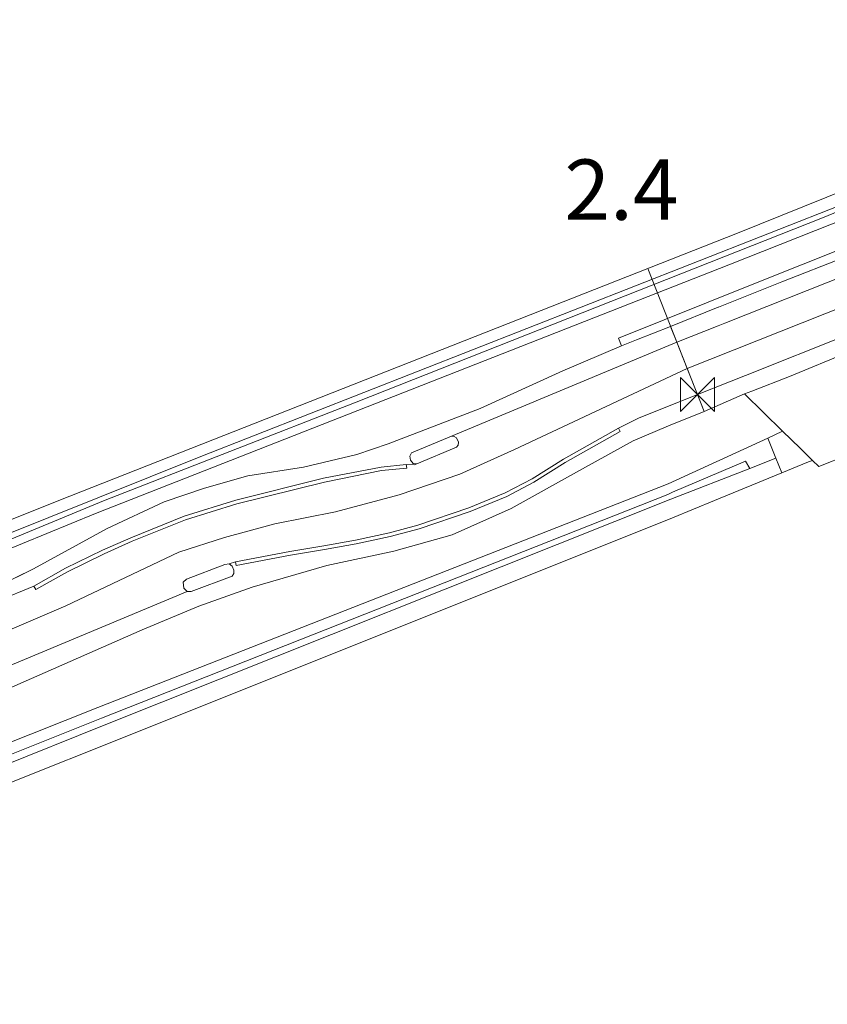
# Model space of a CAD drawing. Extents: x 140829 to 145054, y 448512 to 451778.
# Tile 69 of 152: x 142955 to 143008, y 450009 to 450075. Entities that reach past the tile are written whole.
import ezdxf

# ---------------------------------------------------------------- set-up
doc = ezdxf.new("R2010")
doc.units = 0
doc.header["$MEASUREMENT"] = 0
for name, color, linetype in [('geometrie2dBegroeidTerreindeel', 7, 'Continuous'), ('geometrie2dOndersteunendWaterdeel', 7, 'Continuous'), ('geometrie2dOndersteunendWegdeel', 7, 'Continuous'), ('geometrie2dWaterdeel', 7, 'Continuous'), ('geometrie2dWegdeel', 7, 'Continuous'), ('geometrie2dWeginrichtingselement', 7, 'Continuous'), ('HMPAL', 1, 'Continuous'), ('PPALHM', 10, 'Continuous')]:
    doc.layers.add(name, color=color, linetype=linetype)
doc.styles.get("Standard").update_dxf_attribs({"font": 'arial.ttf'})

msp = doc.modelspace()

# ---------------------------------------------------------------- linework, layer by layer
at = {"layer": 'geometrie2dBegroeidTerreindeel', "linetype": 'Continuous', "lineweight": 0}
for p, q in [((143021.03, 450068.061), (143002.173, 450060.445)), ((143002.173, 450060.445), (142957.113, 450042.719)), ((143007.576, 450044.972), (143012.188, 450046.838)), ((143005.112, 450044.548), (143006.882, 450045.277)), ((143006.882, 450045.277), (143007.155, 450045.382)), ((143007.155, 450045.382), (143007.576, 450044.972)), ((143000.657, 450042.714), (143005.112, 450044.548)), ((142957.113, 450042.719), (142940.479, 450036.019)), ((142997.857, 450041.566), (143000.657, 450042.714)), ((142962.406, 450027.387), (142997.857, 450041.566)), ((142934.208, 450016.207), (142962.406, 450027.387))]:
    msp.add_line(p, q, dxfattribs=at)
at = {"layer": 'geometrie2dOndersteunendWaterdeel', "linetype": 'Continuous', "lineweight": 0}
for p, q in [((143042.633, 450074.615), (143001.6, 450058.354)), ((143002.173, 450060.445), (143021.03, 450068.061)), ((143007.809, 450061.481), (143024.77, 450068.307)), ((143017.376, 450065.621), (142999.004, 450058.366)), ((142976.862, 450049.253), (143007.809, 450061.481)), ((142957.113, 450042.719), (143002.173, 450060.445)), ((143001.6, 450058.354), (142959.562, 450041.85)), ((142999.004, 450058.366), (142966.559, 450045.643)), ((142960.083, 450042.689), (142976.862, 450049.253)), ((142997.565, 450043.819), (143004.191, 450046.856)), ((143004.191, 450046.856), (143004.716, 450045.539)), ((142966.559, 450045.643), (142951.964, 450039.806)), ((143002.699, 450045.338), (142997.859, 450043.269)), ((143002.999, 450044.848), (143002.699, 450045.338)), ((143002.999, 450044.848), (143004.716, 450045.539)), ((143004.716, 450045.539), (143002.999, 450044.848)), ((143004.716, 450045.539), (143005.112, 450044.548)), ((142997.74, 450042.813), (143002.999, 450044.848)), ((143005.112, 450044.548), (143000.657, 450042.714)), ((142959.718, 450028.991), (142997.565, 450043.819)), ((142997.859, 450043.269), (142997.56, 450043.129)), ((142940.479, 450036.019), (142957.113, 450042.719)), ((142943.641, 450035.921), (142960.083, 450042.689)), ((142997.56, 450043.129), (142959.965, 450028.276)), ((142960.25, 450027.856), (142997.74, 450042.813)), ((143000.657, 450042.714), (142997.857, 450041.566)), ((142959.562, 450041.85), (142953.034, 450039.18)), ((142997.857, 450041.566), (142962.406, 450027.387)), ((142936.473, 450019.743), (142959.718, 450028.991)), ((142959.965, 450028.276), (142936.751, 450019.012)), ((142936.941, 450018.509), (142960.25, 450027.856)), ((142962.406, 450027.387), (142934.208, 450016.207))]:
    msp.add_line(p, q, dxfattribs=at)
at = {"layer": 'geometrie2dOndersteunendWegdeel', "linetype": 'Continuous', "lineweight": 0}
for p, q in [((143001.6, 450058.354), (143042.633, 450074.615)), ((143003.266, 450057.094), (143010.302, 450059.901)), ((143010.302, 450059.901), (143003.266, 450057.094)), ((143009.308, 450058.873), (143005.109, 450057.215)), ((142959.562, 450041.85), (143001.6, 450058.354)), ((142994.278, 450053.494), (143003.266, 450057.094)), ((143003.266, 450057.094), (142994.278, 450053.494)), ((143005.109, 450057.215), (143000.914, 450055.541)), ((143000.899, 450055.535), (142997.73, 450054.272)), ((143000.914, 450055.541), (143000.899, 450055.535)), ((143000.914, 450055.541), (143000.914, 450055.541)), ((142997.73, 450054.272), (142995.474, 450053.372)), ((142994.481, 450052.983), (142990.584, 450051.312)), ((142994.481, 450052.983), (142994.278, 450053.494)), ((142994.278, 450053.494), (142994.481, 450052.983)), ((142995.474, 450053.372), (142994.481, 450052.983)), ((142990.584, 450051.312), (142985.103, 450048.834)), ((142999.967, 450048.622), (143002.64, 450049.796)), ((143002.64, 450049.796), (143005.169, 450047.323)), ((142985.103, 450048.834), (142978.989, 450046.484)), ((142997.597, 450047.666), (142999.967, 450048.622)), ((142990.617, 450045.465), (142994.266, 450047.513)), ((142994.389, 450047.294), (142990.745, 450045.248)), ((142994.266, 450047.513), (142994.389, 450047.294)), ((142995.24, 450046.678), (142997.597, 450047.666)), ((143005.169, 450047.323), (143004.191, 450046.856)), ((143004.191, 450046.856), (143005.169, 450047.323)), ((143005.169, 450047.323), (143006.331, 450046.187)), ((142978.989, 450046.484), (142976.902, 450045.766)), ((142980.54, 450045.89), (142983.195, 450046.985)), ((142983.195, 450046.985), (142983.37, 450046.975)), ((142983.37, 450046.975), (142983.532, 450046.887)), ((142983.532, 450046.887), (142983.653, 450046.599)), ((142983.653, 450046.599), (142983.63, 450046.382)), ((142991.882, 450044.822), (142995.24, 450046.678)), ((143004.191, 450046.856), (142997.565, 450043.819)), ((143004.716, 450045.539), (143004.191, 450046.856)), ((142980.418, 450045.653), (142980.54, 450045.89)), ((142980.54, 450045.89), (142980.54, 450045.89)), ((142983.516, 450046.261), (142980.884, 450045.149)), ((142983.63, 450046.382), (142983.516, 450046.261)), ((143006.331, 450046.187), (143007.155, 450045.382)), ((142976.902, 450045.766), (142973.365, 450044.922)), ((142980.474, 450045.404), (142980.418, 450045.653)), ((142980.648, 450045.18), (142980.474, 450045.404)), ((142980.884, 450045.149), (142980.648, 450045.18)), ((142988.535, 450044.152), (142990.617, 450045.465)), ((142990.745, 450045.248), (142988.662, 450043.933)), ((143005.112, 450044.548), (143004.716, 450045.539)), ((143006.882, 450045.277), (143005.112, 450044.548)), ((143007.155, 450045.382), (143006.882, 450045.277)), ((142973.365, 450044.922), (142969.667, 450044.363)), ((142974.698, 450044.202), (142978.523, 450044.94)), ((142978.553, 450044.707), (142974.755, 450043.948)), ((142978.523, 450044.94), (142980.184, 450045.101)), ((142980.222, 450044.87), (142978.553, 450044.707)), ((142980.184, 450045.101), (142980.222, 450044.87)), ((142987.156, 450042.187), (142991.882, 450044.822)), ((143005.112, 450044.548), (143005.112, 450044.548)), ((142969.667, 450044.363), (142966.794, 450043.544)), ((142968.862, 450042.747), (142974.698, 450044.202)), ((142974.755, 450043.948), (142968.931, 450042.495)), ((142986.762, 450043.219), (142988.535, 450044.152)), ((142988.662, 450043.933), (142986.869, 450042.991)), ((142997.565, 450043.819), (142959.718, 450028.991)), ((142966.794, 450043.544), (142964.117, 450042.628)), ((142984.346, 450042.237), (142986.762, 450043.219)), ((142964.117, 450042.628), (142960.337, 450040.874)), ((142965.45, 450041.68), (142968.862, 450042.747)), ((142986.869, 450042.991), (142984.434, 450042.001)), ((142968.931, 450042.495), (142965.537, 450041.435)), ((142980.96, 450041.086), (142984.346, 450042.237)), ((142984.434, 450042.001), (142981.034, 450040.845)), ((142983.231, 450040.443), (142987.156, 450042.187)), ((142953.034, 450039.18), (142959.562, 450041.85)), ((142961.898, 450040.255), (142965.45, 450041.68)), ((142965.537, 450041.435), (142962, 450040.014)), ((142960.337, 450040.874), (142955.437, 450038.198)), ((142976.812, 450040.085), (142979.066, 450040.582)), ((142979.066, 450040.582), (142980.96, 450041.086)), ((142981.034, 450040.845), (142979.124, 450040.337)), ((142960.023, 450039.417), (142961.898, 450040.255)), ((142962, 450040.014), (142960.134, 450039.18)), ((142974.706, 450039.718), (142976.812, 450040.085)), ((142979.124, 450040.337), (142976.861, 450039.839)), ((142979.366, 450039.35), (142983.231, 450040.443)), ((142957.577, 450038.226), (142960.023, 450039.417)), ((142968.842, 450038.648), (142972.456, 450039.34)), ((142972.456, 450039.34), (142974.706, 450039.718)), ((142974.749, 450039.469), (142972.5, 450039.092)), ((142976.861, 450039.839), (142974.749, 450039.469)), ((142974.905, 450038.419), (142979.366, 450039.35)), ((142960.134, 450039.18), (142957.697, 450037.995)), ((142968.888, 450038.401), (142968.842, 450038.648)), ((142972.5, 450039.092), (142968.888, 450038.401)), ((142955.437, 450038.198), (142950.778, 450035.911)), ((142955.458, 450037.042), (142957.577, 450038.226)), ((142957.697, 450037.995), (142955.586, 450036.814)), ((142965.602, 450037.5), (142968.146, 450038.473)), ((142968.146, 450038.473), (142968.435, 450038.519)), ((142968.435, 450038.519), (142968.638, 450038.371)), ((142968.638, 450038.371), (142968.745, 450038.107)), ((142968.745, 450038.107), (142968.733, 450037.881)), ((142968.888, 450038.401), (142968.888, 450038.401)), ((142969.947, 450036.966), (142974.905, 450038.419)), ((142965.369, 450037.294), (142965.602, 450037.5)), ((142965.602, 450037.5), (142965.602, 450037.5)), ((142968.623, 450037.705), (142965.913, 450036.695)), ((142968.733, 450037.881), (142968.623, 450037.705)), ((142955.586, 450036.814), (142955.458, 450037.042)), ((142955.458, 450037.042), (142955.458, 450037.042)), ((142965.415, 450036.906), (142965.369, 450037.294)), ((142965.64, 450036.676), (142965.415, 450036.906)), ((142965.913, 450036.695), (142965.64, 450036.676)), ((142966.407, 450035.713), (142969.947, 450036.966)), ((142962.651, 450034.134), (142966.407, 450035.713)), ((142950.396, 450028.768), (142962.651, 450034.134)), ((142959.718, 450028.991), (142936.473, 450019.743))]:
    msp.add_line(p, q, dxfattribs=at)
at = {"layer": 'geometrie2dWaterdeel', "linetype": 'Continuous', "lineweight": 0}
for p, q in [((143024.77, 450068.307), (143007.809, 450061.481)), ((142999.004, 450058.366), (143017.376, 450065.621)), ((143007.809, 450061.481), (142976.862, 450049.253)), ((142966.559, 450045.643), (142999.004, 450058.366)), ((142976.862, 450049.253), (142960.083, 450042.689)), ((142951.964, 450039.806), (142966.559, 450045.643)), ((142997.859, 450043.269), (143002.699, 450045.338)), ((143002.699, 450045.338), (143002.999, 450044.848)), ((143002.999, 450044.848), (142997.74, 450042.813)), ((142997.56, 450043.129), (142997.859, 450043.269)), ((142960.083, 450042.689), (142943.641, 450035.921)), ((142959.965, 450028.276), (142997.56, 450043.129)), ((142997.74, 450042.813), (142960.25, 450027.856)), ((142936.751, 450019.012), (142959.965, 450028.276)), ((142960.25, 450027.856), (142936.941, 450018.509))]:
    msp.add_line(p, q, dxfattribs=at)
at = {"layer": 'geometrie2dWegdeel', "linetype": 'Continuous', "lineweight": 0}
for p, q in [((143021.303, 450062.419), (143001.331, 450054.49)), ((143001.331, 450054.49), (143021.303, 450062.419)), ((143021.992, 450060.683), (142998.834, 450051.485)), ((142998.834, 450051.485), (143021.992, 450060.683)), ((143005.109, 450057.215), (143009.308, 450058.873)), ((143000.914, 450055.541), (143005.109, 450057.215)), ((142997.73, 450054.272), (143000.899, 450055.535)), ((143000.899, 450055.535), (143000.914, 450055.541)), ((143002.709, 450051.019), (143012.857, 450055.047)), ((143012.857, 450055.047), (143002.709, 450051.019)), ((143000.882, 450054.312), (142998.147, 450053.218)), ((142998.147, 450053.218), (143000.882, 450054.312)), ((143001.331, 450054.49), (143000.882, 450054.312)), ((143000.882, 450054.312), (143001.331, 450054.49)), ((143001.331, 450054.49), (143001.331, 450054.49)), ((142995.474, 450053.372), (142997.73, 450054.272)), ((142997.73, 450054.272), (142998.147, 450053.218)), ((142997.73, 450054.272), (142997.73, 450054.272)), ((142998.147, 450053.218), (142997.73, 450054.272)), ((142998.147, 450053.218), (142983.195, 450046.985)), ((142983.195, 450046.985), (142998.147, 450053.218)), ((142990.584, 450051.312), (142994.481, 450052.983)), ((142994.481, 450052.983), (142995.474, 450053.372)), ((142998.147, 450053.218), (142998.834, 450051.485)), ((143005.616, 450050.952), (143010.079, 450052.794)), ((143010.079, 450052.794), (143005.616, 450050.952)), ((142985.103, 450048.834), (142990.584, 450051.312)), ((142987.366, 450046.101), (142998.834, 450051.485)), ((142998.834, 450051.485), (142987.366, 450046.101)), ((142998.834, 450051.485), (142999.519, 450049.752)), ((142998.834, 450051.485), (142998.834, 450051.485)), ((142999.519, 450049.752), (142998.834, 450051.485)), ((142999.519, 450049.752), (143002.709, 450051.019)), ((143002.709, 450051.019), (142999.519, 450049.752)), ((143003.12, 450049.982), (143005.616, 450050.952)), ((143005.616, 450050.952), (143003.12, 450049.982)), ((142995.605, 450048.175), (142999.519, 450049.752)), ((142999.519, 450049.752), (142995.605, 450048.175)), ((142999.519, 450049.752), (142999.967, 450048.622)), ((142999.967, 450048.622), (142999.519, 450049.752)), ((142999.519, 450049.752), (142999.519, 450049.752)), ((143002.64, 450049.796), (142999.967, 450048.622)), ((143002.64, 450049.796), (143003.12, 450049.982)), ((143003.12, 450049.982), (143002.64, 450049.796)), ((143005.169, 450047.323), (143002.64, 450049.796)), ((142978.989, 450046.484), (142985.103, 450048.834)), ((142999.967, 450048.622), (142997.597, 450047.666)), ((142994.266, 450047.513), (142995.605, 450048.175)), ((142995.605, 450048.175), (142994.266, 450047.513)), ((142994.266, 450047.513), (142990.617, 450045.465)), ((142990.745, 450045.248), (142994.389, 450047.294)), ((142994.389, 450047.294), (142994.266, 450047.513)), ((142997.597, 450047.666), (142995.24, 450046.678)), ((143006.331, 450046.187), (143005.169, 450047.323)), ((142976.902, 450045.766), (142978.989, 450046.484)), ((142983.195, 450046.985), (142980.54, 450045.89)), ((142983.37, 450046.975), (142983.195, 450046.985)), ((142983.532, 450046.887), (142983.37, 450046.975)), ((142983.653, 450046.599), (142983.532, 450046.887)), ((142983.63, 450046.382), (142983.653, 450046.599)), ((142995.24, 450046.678), (142991.882, 450044.822)), ((143012.188, 450046.838), (143007.576, 450044.972)), ((142980.54, 450045.89), (142980.418, 450045.653)), ((142980.884, 450045.149), (142983.516, 450046.261)), ((142983.516, 450046.261), (142983.63, 450046.382)), ((142983.75, 450044.465), (142987.366, 450046.101)), ((142987.366, 450046.101), (142983.75, 450044.465)), ((143007.155, 450045.382), (143006.331, 450046.187)), ((142973.365, 450044.922), (142976.902, 450045.766)), ((142980.418, 450045.653), (142980.474, 450045.404)), ((142980.474, 450045.404), (142980.648, 450045.18)), ((142980.648, 450045.18), (142980.884, 450045.149)), ((142980.884, 450045.149), (142980.717, 450045.087)), ((142980.717, 450045.087), (142980.884, 450045.149)), ((142990.617, 450045.465), (142988.535, 450044.152)), ((142988.662, 450043.933), (142990.745, 450045.248)), ((143007.576, 450044.972), (143007.155, 450045.382)), ((142969.667, 450044.363), (142973.365, 450044.922)), ((142978.523, 450044.94), (142974.698, 450044.202)), ((142974.755, 450043.948), (142978.553, 450044.707)), ((142980.184, 450045.101), (142978.523, 450044.94)), ((142978.553, 450044.707), (142980.222, 450044.87)), ((142980.717, 450045.087), (142980.184, 450045.101)), ((142980.222, 450044.87), (142980.184, 450045.101)), ((142980.184, 450045.101), (142980.717, 450045.087)), ((142991.882, 450044.822), (142987.156, 450042.187)), ((142966.794, 450043.544), (142969.667, 450044.363)), ((142974.698, 450044.202), (142968.862, 450042.747)), ((142968.931, 450042.495), (142974.755, 450043.948)), ((142979.707, 450043.099), (142983.75, 450044.465)), ((142983.75, 450044.465), (142979.707, 450043.099)), ((142988.535, 450044.152), (142986.762, 450043.219)), ((142986.869, 450042.991), (142988.662, 450043.933)), ((142964.117, 450042.628), (142966.794, 450043.544)), ((142986.762, 450043.219), (142984.346, 450042.237)), ((142960.337, 450040.874), (142964.117, 450042.628)), ((142968.862, 450042.747), (142965.45, 450041.68)), ((142975.489, 450041.977), (142979.707, 450043.099)), ((142979.707, 450043.099), (142975.489, 450041.977)), ((142984.434, 450042.001), (142986.869, 450042.991)), ((142965.537, 450041.435), (142968.931, 450042.495)), ((142971.467, 450041.166), (142975.489, 450041.977)), ((142975.489, 450041.977), (142971.467, 450041.166)), ((142984.346, 450042.237), (142980.96, 450041.086)), ((142981.034, 450040.845), (142984.434, 450042.001)), ((142987.156, 450042.187), (142983.231, 450040.443)), ((142965.45, 450041.68), (142961.898, 450040.255)), ((142962, 450040.014), (142965.537, 450041.435)), ((142955.437, 450038.198), (142960.337, 450040.874)), ((142968.114, 450040.272), (142971.467, 450041.166)), ((142971.467, 450041.166), (142968.114, 450040.272)), ((142979.066, 450040.582), (142976.812, 450040.085)), ((142980.96, 450041.086), (142979.066, 450040.582)), ((142979.124, 450040.337), (142981.034, 450040.845)), ((142961.898, 450040.255), (142960.023, 450039.417)), ((142960.134, 450039.18), (142962, 450040.014)), ((142965.096, 450039.301), (142968.114, 450040.272)), ((142968.114, 450040.272), (142965.096, 450039.301)), ((142976.812, 450040.085), (142974.706, 450039.718)), ((142976.861, 450039.839), (142979.124, 450040.337)), ((142983.231, 450040.443), (142979.366, 450039.35)), ((142960.023, 450039.417), (142957.577, 450038.226)), ((142957.597, 450035.726), (142965.096, 450039.301)), ((142965.096, 450039.301), (142957.597, 450035.726)), ((142972.456, 450039.34), (142968.842, 450038.648)), ((142974.706, 450039.718), (142972.456, 450039.34)), ((142972.5, 450039.092), (142974.749, 450039.469)), ((142974.749, 450039.469), (142976.861, 450039.839)), ((142979.366, 450039.35), (142974.905, 450038.419)), ((142957.697, 450037.995), (142960.134, 450039.18)), ((142968.435, 450038.519), (142968.842, 450038.648)), ((142968.842, 450038.648), (142968.435, 450038.519)), ((142968.842, 450038.648), (142968.888, 450038.401)), ((142968.888, 450038.401), (142972.5, 450039.092)), ((142950.778, 450035.911), (142955.437, 450038.198)), ((142957.577, 450038.226), (142955.458, 450037.042)), ((142955.586, 450036.814), (142957.697, 450037.995)), ((142968.146, 450038.473), (142965.602, 450037.5)), ((142968.435, 450038.519), (142968.146, 450038.473)), ((142968.638, 450038.371), (142968.435, 450038.519)), ((142968.745, 450038.107), (142968.638, 450038.371)), ((142968.733, 450037.881), (142968.745, 450038.107)), ((142974.905, 450038.419), (142969.947, 450036.966)), ((142965.602, 450037.5), (142965.369, 450037.294)), ((142965.913, 450036.695), (142968.623, 450037.705)), ((142968.623, 450037.705), (142968.733, 450037.881)), ((142955.458, 450037.042), (142906.167, 450016.788)), ((142906.167, 450016.788), (142955.458, 450037.042)), ((142952.707, 450031.291), (142965.64, 450036.676)), ((142965.64, 450036.676), (142952.707, 450031.291)), ((142955.458, 450037.042), (142955.586, 450036.814)), ((142965.369, 450037.294), (142965.415, 450036.906)), ((142965.415, 450036.906), (142965.64, 450036.676)), ((142965.64, 450036.676), (142965.913, 450036.695)), ((142969.947, 450036.966), (142966.407, 450035.713)), ((142895.034, 450009.302), (142957.597, 450035.726)), ((142957.597, 450035.726), (142895.034, 450009.302)), ((142966.407, 450035.713), (142962.651, 450034.134)), ((142962.651, 450034.134), (142950.396, 450028.768))]:
    msp.add_line(p, q, dxfattribs=at)
at = {"layer": 'geometrie2dWeginrichtingselement', "linetype": 'Continuous', "lineweight": 0}
for p, q in [((142990.617, 450045.465), (142994.266, 450047.513)), ((142994.389, 450047.294), (142990.745, 450045.248)), ((142994.266, 450047.513), (142994.389, 450047.294)), ((142988.535, 450044.152), (142990.617, 450045.465)), ((142990.745, 450045.248), (142988.662, 450043.933)), ((142974.698, 450044.202), (142978.523, 450044.94)), ((142978.553, 450044.707), (142974.755, 450043.948)), ((142978.523, 450044.94), (142980.184, 450045.101)), ((142980.222, 450044.87), (142978.553, 450044.707)), ((142980.184, 450045.101), (142980.222, 450044.87)), ((142968.862, 450042.747), (142974.698, 450044.202)), ((142974.755, 450043.948), (142968.931, 450042.495)), ((142986.762, 450043.219), (142988.535, 450044.152)), ((142988.662, 450043.933), (142986.869, 450042.991)), ((142984.346, 450042.237), (142986.762, 450043.219)), ((142965.45, 450041.68), (142968.862, 450042.747)), ((142986.869, 450042.991), (142984.434, 450042.001)), ((142968.931, 450042.495), (142965.537, 450041.435)), ((142980.96, 450041.086), (142984.346, 450042.237)), ((142984.434, 450042.001), (142981.034, 450040.845)), ((142961.898, 450040.255), (142965.45, 450041.68)), ((142965.537, 450041.435), (142962, 450040.014)), ((142976.812, 450040.085), (142979.066, 450040.582)), ((142979.066, 450040.582), (142980.96, 450041.086)), ((142981.034, 450040.845), (142979.124, 450040.337)), ((142960.023, 450039.417), (142961.898, 450040.255)), ((142962, 450040.014), (142960.134, 450039.18)), ((142974.706, 450039.718), (142976.812, 450040.085)), ((142979.124, 450040.337), (142976.861, 450039.839)), ((142957.577, 450038.226), (142960.023, 450039.417)), ((142968.842, 450038.648), (142972.456, 450039.34)), ((142972.456, 450039.34), (142974.706, 450039.718)), ((142974.749, 450039.469), (142972.5, 450039.092)), ((142976.861, 450039.839), (142974.749, 450039.469)), ((142960.134, 450039.18), (142957.697, 450037.995)), ((142968.888, 450038.401), (142968.842, 450038.648)), ((142972.5, 450039.092), (142968.888, 450038.401)), ((142955.458, 450037.042), (142957.577, 450038.226)), ((142957.697, 450037.995), (142955.586, 450036.814)), ((142968.888, 450038.401), (142968.888, 450038.401)), ((142955.586, 450036.814), (142955.458, 450037.042)), ((142955.458, 450037.042), (142955.458, 450037.042))]:
    msp.add_line(p, q, dxfattribs=at)
at = {"layer": 'HMPAL', "linetype": 'Continuous', "lineweight": 0}
msp.add_line((142999.967, 450048.621), (142996.225, 450058.105), dxfattribs=at)
at = {"layer": 'PPALHM', "lineweight": 0}
for p, q in [((142998.397, 450050.875), (143000.642, 450048.63)), ((142998.397, 450048.63), (142998.397, 450050.875)), ((143000.642, 450050.875), (142998.397, 450048.63)), ((143000.642, 450048.63), (143000.642, 450050.875))]:
    msp.add_line(p, q, dxfattribs=at)

# ---------------------------------------------------------------- next in the draw order: texts
at = {"layer": 'HMPAL', "lineweight": 0, "insert": (142990.685, 450065.341), "char_height": 4, "attachment_point": 1, "bg_fill": 3, "box_fill_scale": 1.5, "bg_fill_color": 256, "bg_fill_transparency": 0}
msp.add_mtext_dynamic_manual_height_columns('2.4', width=0.49991, gutter_width=1, heights=[0], dxfattribs=at)

doc.saveas('drawing.dxf')
